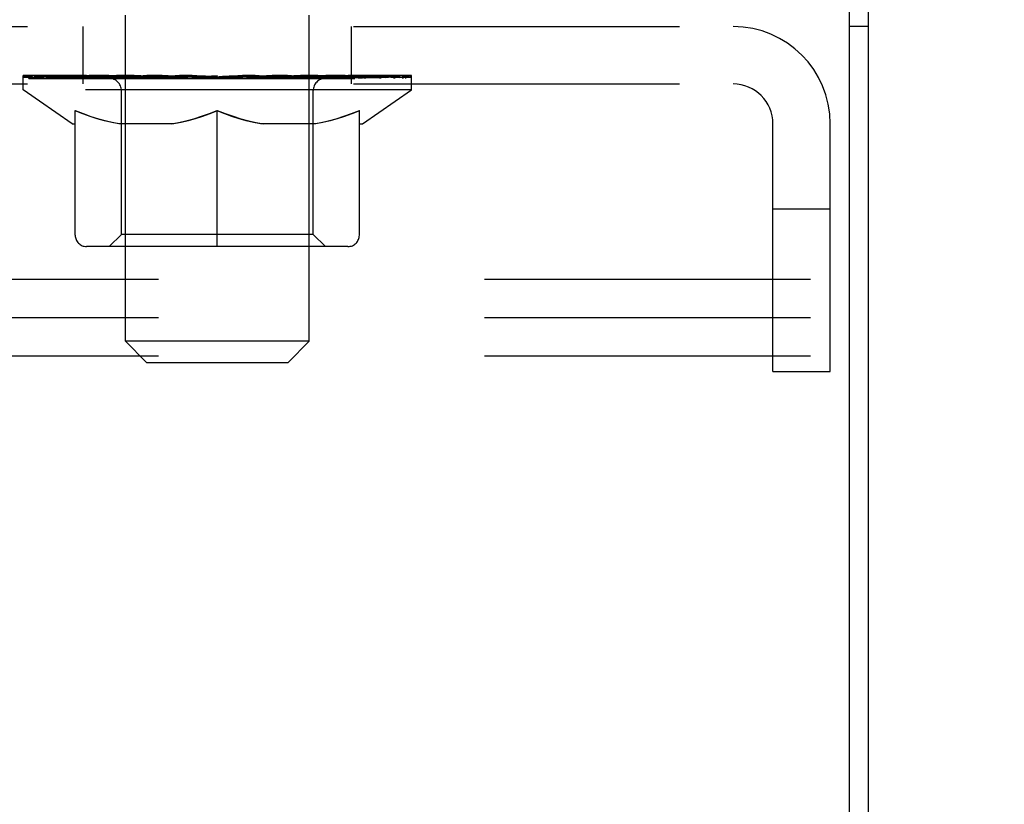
# Model space of a CAD drawing. Header units: inches. Extents: x 0 to 193, y 0 to 125.
# Tile 31 of 99: x 73.45 to 76.66, y 77.57 to 80.13. Entities that reach past the tile are written whole.
import ezdxf

# ---------------------------------------------------------------- set-up
doc = ezdxf.new("R2010")
doc.units = ezdxf.units.IN
doc.header["$LTSCALE"] = 10.63801
doc.header["$MEASUREMENT"] = 0
doc.linetypes.add('HIDDEN', pattern=[0.2, 0.1, -0.1])
doc.layers.get('0').update_dxf_attribs({"linetype": 'CONTINUOUS'})
doc.layers.add('DEFAULT_2', color=8, linetype='HIDDEN')
doc.layers.add('DIMENSIONS', color=7, linetype='CONTINUOUS')
doc.styles.get("Standard").update_dxf_attribs({"font": 'arial.ttf'})
doc.dimstyles.new('DIMSTYLE_1', dxfattribs={"dimtxt": 0.853316, "dimasz": 1.137755, "dimexe": 0.09, "dimexo": 0.07, "dimgap": 0.0375, "dimtad": 0, "dimtih": 1, "dimtoh": 1, "dimzin": 4, "dimdsep": 46, "dimtxsty": 'Standard', "dimblk": '_FILLED', "dimblk1": '_FILLED', "dimblk2": '_FILLED', "dimcen": 0.09, "dimazin": 1, "dimtfac": 1, "dimtdec": 3, "dimtofl": 0, "dimtmove": 0, "dimatfit": 3, "dimldrblk": '_FILLED', "dimfxl": 0, "dimtolj": 1, "dimtzin": 4, "dimarcsym": 0})

# ---------------------------------------------------------------- blocks, each defined once
blk = doc.blocks.new('_FILLED')
at = {"color": 0, "linetype": 'ByBlock'}
blk.add_solid([(0, 0), (-1, 0.2), (-1, -0.2)], dxfattribs=at)
blk = doc.blocks.new('*D10')
at = {"layer": 'DIMENSIONS', "color": 2, "linetype": 'Continuous'}
for p, q in [((77.6418, 62.8704), (77.6418, 58.7029)), ((76.2218, 59.7269), (73.9463, 59.7269)), ((77.6418, 59.7269), (80.0595, 59.7269))]:
    blk.add_line(p, q, dxfattribs=at)
at = {"layer": 'DIMENSIONS', "color": 2, "linetype": 'Continuous', "xscale": 1.137755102, "yscale": 1.137755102, "zscale": 1.137755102}
blk.add_blockref('_FILLED', (76.2218, 59.7269), dxfattribs=at)
at = {"layer": 'DIMENSIONS', "color": 2, "linetype": 'Continuous', "xscale": 1.137755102, "yscale": 1.137755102, "zscale": 1.137755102, "rotation": 180}
blk.add_blockref('_FILLED', (77.6418, 59.7269), dxfattribs=at)
at = {"layer": 'DIMENSIONS', "color": 2, "linetype": 'Continuous', "insert": (80.4862, 60.1536), "char_height": 0.85332, "width": 2.318863, "attachment_point": 1, "line_spacing_factor": 0.9}
blk.add_mtext('1.42', dxfattribs=at)

msp = doc.modelspace()

# ---------------------------------------------------------------- linework, layer by layer
at = {"color": 7, "linetype": 'Continuous'}
for p, q in [((76.1593, 77.0423), (76.1593, 80.2298)), ((76.2218, 80.1048), (76.1593, 80.1048))]:
    msp.add_line(p, q, dxfattribs=at)
at = {"color": 3, "linetype": 'Continuous'}
msp.add_line((76.2218, 45.7928), (76.2218, 80.1668), dxfattribs=at)
at = {"layer": 'DEFAULT_2', "color": 8, "linetype": 'HIDDEN'}
for p, q in [((73.7968, 79.0788), (73.7968, 80.1498)), ((74.3968, 79.0788), (74.3968, 80.1498)), ((72.4138, 80.1048), (75.7798, 80.1048)), ((73.6593, 79.9178), (73.6593, 80.1048)), ((74.5343, 79.9178), (74.5343, 80.1048)), ((73.4636, 79.8991), (73.4636, 79.9458)), ((73.4732, 79.9391), (73.4732, 79.9458)), ((73.4818, 79.9358), (73.4818, 79.9392)), ((73.4818, 79.9358), (74.7118, 79.9358)), ((73.4907, 79.9358), (73.4907, 79.9392)), ((73.4917, 79.9358), (73.4917, 79.9392)), ((73.5018, 79.9391), (73.5018, 79.9458)), ((73.518, 79.9358), (73.518, 79.9392)), ((73.5199, 79.9358), (73.5199, 79.9392)), ((73.5484, 79.9391), (73.5484, 79.9458)), ((73.5629, 79.9358), (73.5629, 79.9392)), ((73.5656, 79.9358), (73.5656, 79.9392)), ((73.7699, 79.9389), (73.5686, 79.9389)), ((73.6117, 79.9391), (73.6117, 79.9458)), ((73.6131, 79.9358), (73.6131, 79.9389)), ((73.6138, 79.9358), (73.6138, 79.9389)), ((73.6168, 79.9358), (73.6168, 79.9389)), ((73.624, 79.9358), (73.624, 79.9392)), ((73.624, 79.9358), (73.624, 79.9389)), ((73.6275, 79.9358), (73.6275, 79.9392)), ((73.6308, 79.9358), (73.6308, 79.9398)), ((73.6351, 79.9358), (73.6351, 79.9389)), ((73.6494, 79.9358), (73.6494, 79.9389)), ((73.6675, 79.9358), (73.6675, 79.9389)), ((73.6679, 79.9358), (73.6679, 79.9416)), ((73.6883, 79.9358), (73.6883, 79.9389)), ((73.6883, 79.9358), (73.6883, 79.9389)), ((73.6898, 79.9391), (73.6898, 79.9458)), ((73.6994, 79.9358), (73.6994, 79.9392)), ((73.7036, 79.9358), (73.7036, 79.9392)), ((73.7129, 79.9358), (73.7129, 79.9389)), ((73.7241, 79.9358), (73.7241, 79.9431)), ((73.7396, 79.9358), (73.7396, 79.9389)), ((73.7427, 79.9358), (73.7427, 79.9389)), ((73.7699, 79.9358), (73.7699, 79.9389)), ((73.8369, 79.9389), (73.7749, 79.9389)), ((73.7802, 79.9391), (73.7802, 79.9458)), ((73.787, 79.9358), (73.787, 79.9392)), ((73.7917, 79.9358), (73.7917, 79.9392)), ((73.7977, 79.9358), (73.7977, 79.9442)), ((73.8018, 79.9358), (73.8018, 79.9389)), ((73.8128, 79.9358), (73.8128, 79.9389)), ((73.8369, 79.9358), (73.8369, 79.9389)), ((73.9118, 79.9389), (73.8527, 79.9389)), ((73.873, 79.9358), (73.873, 79.9389)), ((73.8802, 79.9391), (73.8802, 79.9458)), ((73.8839, 79.9358), (73.8839, 79.9392)), ((73.8863, 79.9358), (73.8863, 79.9451)), ((73.889, 79.9358), (73.889, 79.9392)), ((73.8965, 79.9358), (73.8965, 79.9392)), ((73.9118, 79.9358), (73.9118, 79.9389)), ((73.9923, 79.9389), (73.9378, 79.9389)), ((73.9509, 79.9358), (73.9509, 79.9389)), ((73.9824, 79.9389), (74.0968, 79.9458)), ((73.9869, 79.9391), (73.9869, 79.9458)), ((73.9874, 79.9457), (73.9869, 79.9458)), ((73.9874, 79.9392), (73.9874, 79.9456)), ((73.9874, 79.9358), (73.9874, 79.9392)), ((73.9913, 79.9358), (73.9913, 79.9394)), ((73.9923, 79.9358), (73.9923, 79.9389)), ((73.9927, 79.9358), (73.9927, 79.9392)), ((74.076, 79.9389), (74.0278, 79.9389)), ((74.0333, 79.9358), (74.0333, 79.9389)), ((74.076, 79.9358), (74.076, 79.9389)), ((74.0943, 79.9393), (74.0941, 79.9392)), ((74.0941, 79.9358), (74.0941, 79.9392)), ((74.0943, 79.9358), (74.0943, 79.9392)), ((74.0968, 79.9391), (74.0968, 79.9458)), ((74.0994, 79.9393), (74.0995, 79.9392)), ((74.0994, 79.9358), (74.0994, 79.9392)), ((74.0995, 79.9358), (74.0995, 79.9392)), ((74.1014, 79.9389), (74.1659, 79.9389)), ((74.1176, 79.9358), (74.1176, 79.9389)), ((74.1338, 79.9389), (74.1338, 79.9436)), ((74.1338, 79.9436), (74.2113, 79.9389)), ((74.155, 79.9389), (74.155, 79.9423)), ((74.1603, 79.9358), (74.1603, 79.9389)), ((74.2009, 79.9358), (74.2009, 79.9392)), ((74.2013, 79.9358), (74.2013, 79.9389)), ((74.2014, 79.9389), (74.2558, 79.9389)), ((74.2024, 79.9358), (74.2024, 79.9394)), ((74.2062, 79.9457), (74.2068, 79.9458)), ((74.2062, 79.9392), (74.2062, 79.9456)), ((74.2063, 79.9358), (74.2063, 79.9392)), ((74.2068, 79.9391), (74.2068, 79.9458)), ((74.2427, 79.9358), (74.2427, 79.9389)), ((74.2818, 79.9358), (74.2818, 79.9389)), ((74.2819, 79.9389), (74.341, 79.9389)), ((74.2972, 79.9358), (74.2972, 79.9392)), ((74.3046, 79.9358), (74.3046, 79.9392)), ((74.3073, 79.9358), (74.3073, 79.9451)), ((74.3097, 79.9358), (74.3097, 79.9392)), ((74.3134, 79.9391), (74.3134, 79.9458)), ((74.3207, 79.9358), (74.3207, 79.9389)), ((74.3567, 79.9358), (74.3567, 79.9389)), ((74.3568, 79.9389), (74.4187, 79.9389)), ((74.3809, 79.9358), (74.3809, 79.9389)), ((74.3918, 79.9358), (74.3918, 79.9389)), ((74.396, 79.9358), (74.396, 79.9442)), ((74.402, 79.9358), (74.402, 79.9392)), ((74.4067, 79.9358), (74.4067, 79.9392)), ((74.4135, 79.9391), (74.4135, 79.9458)), ((74.4237, 79.9358), (74.4237, 79.9389)), ((74.4237, 79.9389), (74.6251, 79.9389)), ((74.451, 79.9358), (74.451, 79.9389)), ((74.454, 79.9358), (74.454, 79.9389)), ((74.4695, 79.9358), (74.4695, 79.9431)), ((74.4808, 79.9358), (74.4808, 79.9389)), ((74.4901, 79.9358), (74.4901, 79.9392)), ((74.4942, 79.9358), (74.4942, 79.9392)), ((74.5039, 79.9391), (74.5039, 79.9458)), ((74.5053, 79.9358), (74.5053, 79.9389)), ((74.5054, 79.9358), (74.5054, 79.9389)), ((74.5257, 79.9358), (74.5257, 79.9416)), ((74.5262, 79.9358), (74.5262, 79.9389)), ((74.5443, 79.9358), (74.5443, 79.9389)), ((74.5585, 79.9358), (74.5585, 79.9389)), ((74.5629, 79.9358), (74.5629, 79.9398)), ((74.5662, 79.9358), (74.5662, 79.9392)), ((74.5696, 79.9358), (74.5696, 79.9389)), ((74.5697, 79.9358), (74.5697, 79.9392)), ((74.5768, 79.9358), (74.5768, 79.9389)), ((74.5798, 79.9358), (74.5798, 79.9389)), ((74.5806, 79.9358), (74.5806, 79.9389)), ((74.5819, 79.9391), (74.5819, 79.9458)), ((74.6281, 79.9358), (74.6281, 79.9392)), ((74.6308, 79.9358), (74.6308, 79.9392)), ((74.6452, 79.9391), (74.6452, 79.9458)), ((74.6738, 79.9358), (74.6738, 79.9392)), ((74.6756, 79.9358), (74.6756, 79.9392)), ((74.6919, 79.9391), (74.6919, 79.9458)), ((74.702, 79.9358), (74.702, 79.9392)), ((74.7029, 79.9358), (74.7029, 79.9392)), ((74.7118, 79.9358), (74.7118, 79.9392)), ((74.7205, 79.9391), (74.7205, 79.9458)), ((74.7301, 79.8991), (74.7301, 79.9458)), ((72.4138, 79.9178), (75.7798, 79.9178)), ((74.7301, 79.8991), (73.4636, 79.8991)), ((73.6229, 79.7875), (73.4636, 79.8991)), ((73.7841, 79.4273), (73.7841, 79.896)), ((74.4096, 79.4273), (74.4096, 79.896)), ((74.5708, 79.7875), (74.7301, 79.8991)), ((73.6333, 79.4246), (73.6333, 79.8308)), ((74.0968, 79.3875), (74.0968, 79.8313)), ((74.5603, 79.4246), (74.5603, 79.8308)), ((73.6229, 79.7875), (73.6333, 79.7875)), ((73.9555, 79.7875), (73.7757, 79.7875)), ((74.418, 79.7875), (74.2381, 79.7875)), ((74.5603, 79.7875), (74.5708, 79.7875)), ((75.9098, 78.9798), (75.9098, 79.7878)), ((76.0968, 78.9798), (76.0968, 79.7878)), ((76.0968, 79.5098), (75.9098, 79.5098)), ((73.7841, 79.4273), (73.7442, 79.3875)), ((74.4096, 79.4273), (73.7841, 79.4273)), ((74.4096, 79.4273), (74.4494, 79.3875)), ((74.5232, 79.3875), (73.6704, 79.3875)), ((90.9258, 79.2798), (68.9258, 79.2798)), ((90.9258, 79.1548), (68.9258, 79.1548)), ((73.8658, 79.0098), (73.7968, 79.0788)), ((74.3968, 79.0788), (73.7968, 79.0788)), ((74.3278, 79.0098), (74.3968, 79.0788)), ((90.9258, 79.0298), (68.9258, 79.0298)), ((73.8658, 79.0098), (74.3278, 79.0098)), ((75.9098, 78.9798), (76.0968, 78.9798))]:
    msp.add_line(p, q, dxfattribs=at)
for points in [[(73.6333, 79.8308), (73.6591, 79.8209), (73.6845, 79.812), (73.7095, 79.8043), (73.7342, 79.7976), (73.7588, 79.792), (73.7832, 79.7875)], [(73.7757, 79.7875), (73.7523, 79.7922), (73.7288, 79.7978), (73.7053, 79.8044), (73.6816, 79.812), (73.6576, 79.8205), (73.6333, 79.83)], [(73.9458, 79.7875), (73.9707, 79.7921), (73.9956, 79.7978), (74.0205, 79.8045), (74.0456, 79.8124), (74.0711, 79.8213), (74.0968, 79.8313)], [(74.0968, 79.8313), (74.1228, 79.8212), (74.1484, 79.8123), (74.1735, 79.8044), (74.1984, 79.7977), (74.2232, 79.7921), (74.2478, 79.7875)], [(74.4104, 79.7875), (74.4351, 79.7921), (74.4598, 79.7977), (74.4846, 79.8044), (74.5095, 79.8122), (74.5348, 79.821), (74.5603, 79.8308)], [(74.5603, 79.83), (74.5358, 79.8204), (74.5117, 79.8119), (74.488, 79.8043), (74.4645, 79.7978), (74.4412, 79.7922), (74.418, 79.7875)], [(74.0968, 79.8296), (74.0725, 79.8201), (74.0486, 79.8117), (74.0251, 79.8042), (74.0018, 79.7977), (73.9786, 79.7921), (73.9555, 79.7875)], [(74.2381, 79.7875), (74.2149, 79.7922), (74.1915, 79.7978), (74.1682, 79.8043), (74.1447, 79.8118), (74.1209, 79.8202), (74.0968, 79.8296)]]:
    msp.add_lwpolyline(points, dxfattribs=at)
for centre, radius, start, end in [((75.7798, 79.7878), 0.317, 0, 90), ((73.7442, 79.896), 0.0398, 0, 90), ((74.4494, 79.896), 0.0398, 90, 180), ((75.7798, 79.7878), 0.13, 0, 90), ((73.6704, 79.4246), 0.0371, 180, 270), ((74.5232, 79.4246), 0.0371, 270, 360)]:
    msp.add_arc(centre, radius, start, end, dxfattribs=at)
for centre, major_axis, ratio, start_param, end_param in [((73.4437, 79.9339), (0.1981, 0), 0.060556, 0.430652, 1.470503), ((74.0968, 79.9458), (0.6333, 0.0067), 0.05963, 2.96643, 3.140963), ((74.0968, 79.9458), (0.6333, 0), 0.060556, 3.141593, 3.316126), ((73.4437, 79.9272), (0.1981, 0.0021), 0.05963, 1.376596, 1.469874), ((73.4194, 79.9339), (0.1981, 0.0021), 0.05963, 0.25549, 1.295341), ((73.4879, 79.9339), (0.1981, -0.0021), 0.05963, 0.605815, 1.645666), ((74.0968, 79.9458), (0.6333, 0.0132), 0.05688, 2.791345, 2.965878), ((74.0968, 79.9458), (0.6333, -0.0067), 0.05963, -2.96643, -2.791898), ((73.4879, 79.9272), (0.1981, 0), 0.060556, 1.551758, 1.645036), ((73.4194, 79.9272), (0.1981, 0.0041), 0.05688, 1.20151, 1.294789), ((73.4891, 79.9295), (0.1643, 0.0017), 0.05963, 1.065228, 1.614276), ((73.4693, 79.9295), (0.1643, 0.0034), 0.05688, 0.890143, 1.43919), ((73.5273, 79.9295), (0.1643, 0), 0.060556, 1.240391, 1.789438), ((73.4157, 79.9339), (0.1981, 0.0041), 0.05688, 0.080405, 1.120256), ((73.5505, 79.9339), (0.1981, -0.0041), 0.05688, 0.7809, 1.820751), ((74.0968, 79.9458), (0.6333, 0.0192), 0.052395, 2.616403, 2.790936), ((74.0968, 79.9458), (0.6333, -0.0132), 0.05688, -2.791345, -2.616812), ((73.5505, 79.9272), (0.1981, -0.0021), 0.05963, 1.72692, 1.820198), ((73.4157, 79.9272), (0.1981, 0.006), 0.052395, 1.026568, 1.119847), ((73.4687, 79.9295), (0.1643, 0.005), 0.052395, 0.715201, 1.264248), ((73.5828, 79.9295), (0.1643, -0.0017), 0.05963, 1.415553, 1.9646), ((73.6298, 79.9339), (0.1981, -0.006), 0.052395, 0.955842, 1.995693), ((74.0968, 79.9458), (0.6333, 0.0247), 0.046319, 2.441654, 2.616187), ((74.0968, 79.9458), (0.6333, -0.0192), 0.052395, -2.616403, -2.44187), ((73.4326, 79.9339), (0.1981, 0.006), 0.052395, -0.094537, 0.945314), ((73.6298, 79.9272), (0.1981, -0.0041), 0.05688, 1.902006, 1.995284), ((73.4326, 79.9272), (0.1981, 0.0077), 0.046319, 0.851819, 0.945098), ((73.4871, 79.9295), (0.1643, 0.0064), 0.046319, 0.540452, 1.089499), ((73.6539, 79.9295), (0.1643, -0.0034), 0.05688, 1.590638, 2.139686), ((73.7232, 79.9339), (0.1981, -0.0077), 0.046319, 1.130591, 2.170442), ((74.0968, 79.9458), (0.6333, 0.0294), 0.038841, 2.267123, 2.441656), ((74.0968, 79.9458), (0.6333, -0.0247), 0.046319, -2.441654, -2.267121), ((73.4698, 79.9339), (0.1981, 0.0077), 0.046319, -0.269286, 0.770565), ((73.7232, 79.9272), (0.1981, -0.006), 0.052395, 2.076947, 2.170226), ((73.4698, 79.9272), (0.1981, 0.0092), 0.038841, 0.677289, 0.770567), ((73.524, 79.9295), (0.1643, 0.0076), 0.038841, 0.365921, 0.914969), ((73.7385, 79.9295), (0.1643, -0.005), 0.052395, 1.76558, 2.314627), ((73.828, 79.9339), (0.1981, -0.0092), 0.038841, 1.305122, 2.344973), ((74.0968, 79.9458), (0.6333, 0.0332), 0.030195, 2.09281, 2.267343), ((73.526, 79.9339), (0.1981, 0.0092), 0.038841, -0.443817, 0.596034), ((74.0968, 79.9458), (0.6333, -0.0294), 0.038841, -2.267123, -2.092591), ((73.828, 79.9272), (0.1981, -0.0077), 0.046319, 2.251696, 2.344975), ((73.526, 79.9272), (0.1981, 0.0104), 0.030195, 0.502975, 0.596254), ((73.5784, 79.9295), (0.1643, 0.0086), 0.030195, 0.191608, 0.740655), ((73.834, 79.9295), (0.1643, -0.0064), 0.046319, 1.940329, 2.489376), ((73.5995, 79.9339), (0.1981, 0.0104), 0.030195, -0.61813, 0.421721), ((73.941, 79.9339), (0.1981, -0.0104), 0.030195, 1.479435, 2.519286), ((74.0968, 79.9458), (0.6333, 0.0361), 0.020645, 1.918687, 2.09322), ((74.0968, 79.9458), (0.6333, -0.0332), 0.030195, -2.09281, -1.918277), ((73.941, 79.9272), (0.1981, -0.0092), 0.038841, 2.426227, 2.519505), ((73.5995, 79.9272), (0.1981, 0.0113), 0.020645, 0.328852, 0.422131), ((73.6485, 79.9295), (0.1643, 0.0094), 0.020645, 0.017485, 0.566532), ((73.9374, 79.9295), (0.1643, -0.0076), 0.038841, 2.11486, 2.663907), ((73.6882, 79.9339), (0.1981, 0.0113), 0.020645, -0.792253, 0.247598), ((74.0587, 79.9339), (0.1981, -0.0113), 0.020645, 1.653558, 2.693409), ((74.0968, 79.9458), (0.6333, 0.0378), 0.010478, 1.744704, 1.919237), ((74.0968, 79.9458), (0.6333, -0.0361), 0.020645, -1.918687, -1.744154), ((74.0587, 79.9272), (0.1981, -0.0104), 0.030195, 2.60054, 2.693819), ((73.6882, 79.9272), (0.1981, 0.0118), 0.010478, 0.154869, 0.248148), ((73.7322, 79.9295), (0.1643, 0.0098), 0.010478, 6.126688, 6.675735), ((74.0457, 79.9295), (0.1643, -0.0086), 0.030195, 2.289173, 2.83822), ((73.7893, 79.9339), (0.1981, 0.0118), 0.010478, -0.966236, -0.000846), ((74.1776, 79.9339), (0.1981, -0.0118), 0.010478, 1.827541, 2.867392), ((74.0968, 79.9458), (0.6333, -0.0378), 0.010478, -1.744704, -1.563007), ((74.1776, 79.9272), (0.1981, -0.0113), 0.020645, 2.774664, 2.867942), ((74.1556, 79.9295), (0.1643, -0.0094), 0.020645, 2.463296, 3.012344), ((74.0161, 79.9339), (0.1981, 0.0118), 0.010478, 0.274201, 1.314052), ((73.93, 79.9295), (0.1643, 0.0098), 0.010478, -0.000483, 0.504314), ((73.8997, 79.9272), (0.1981, 0.0118), 0.010478, 0.099668, 0.192946), ((74.0968, 79.9458), (0.6333, 0.0378), 0.010478, -1.571421, -1.396888), ((74.2637, 79.9295), (0.1643, -0.0098), 0.010478, 2.637279, 3.14189), ((74.294, 79.9272), (0.1981, -0.0118), 0.010478, 2.74231, 2.948646), ((74.1349, 79.9339), (0.1981, 0.0113), 0.020645, 0.448184, 1.488034), ((74.0381, 79.9295), (0.1643, 0.0094), 0.020645, 0.129249, 0.678296), ((74.0161, 79.9272), (0.1981, 0.0113), 0.020645, 0.273651, 0.366929), ((74.4044, 79.9339), (0.1981, -0.0118), 0.010478, -3.140747, -2.175357), ((74.0968, 79.9458), (0.6333, 0.0361), 0.020645, -1.397439, -1.222906), ((74.0968, 79.9458), (0.6333, -0.0378), 0.010478, 1.222355, 1.396888), ((74.2526, 79.9339), (0.1981, 0.0104), 0.030195, 0.622307, 1.662158), ((74.1479, 79.9295), (0.1643, 0.0086), 0.030195, 0.303372, 0.852419), ((74.4615, 79.9295), (0.1643, -0.0098), 0.010478, 2.749043, 3.29809), ((74.5055, 79.9339), (0.1981, -0.0113), 0.020645, 2.893995, 3.933846), ((74.1349, 79.9272), (0.1981, 0.0104), 0.030195, 0.447774, 0.541052), ((74.5055, 79.9272), (0.1981, -0.0118), 0.010478, 2.893445, 2.986723), ((74.3656, 79.9339), (0.1981, 0.0092), 0.038841, 0.79662, 1.836471), ((74.0968, 79.9458), (0.6333, 0.0332), 0.030195, -1.223315, -1.048783), ((74.0968, 79.9458), (0.6333, -0.0361), 0.020645, 1.048373, 1.222906), ((74.2562, 79.9295), (0.1643, 0.0076), 0.038841, 0.477686, 1.026733), ((74.5452, 79.9295), (0.1643, -0.0094), 0.020645, 2.57506, 3.124108), ((74.5941, 79.9339), (0.1981, -0.0104), 0.030195, 2.719872, 3.759723), ((74.4704, 79.9339), (0.1981, 0.0077), 0.046319, 0.971151, 2.011002), ((74.2526, 79.9272), (0.1981, 0.0092), 0.038841, 0.622087, 0.715366), ((74.5941, 79.9272), (0.1981, -0.0113), 0.020645, 2.719462, 2.812741), ((74.0968, 79.9458), (0.6333, 0.0294), 0.038841, -1.049002, -0.874469), ((74.0968, 79.9458), (0.6333, -0.0332), 0.030195, 0.87425, 1.048783), ((74.3597, 79.9295), (0.1643, 0.0064), 0.046319, 0.652216, 1.201263), ((74.5639, 79.9339), (0.1981, 0.006), 0.052395, 1.1459, 2.185751), ((74.6153, 79.9295), (0.1643, -0.0086), 0.030195, 2.400937, 2.949985), ((74.6677, 79.9339), (0.1981, -0.0092), 0.038841, 2.545558, 3.585409), ((74.4551, 79.9295), (0.1643, 0.005), 0.052395, 0.826965, 1.376012), ((74.3656, 79.9272), (0.1981, 0.0077), 0.046319, 0.796618, 0.889896), ((74.6677, 79.9272), (0.1981, -0.0104), 0.030195, 2.545339, 2.638617), ((74.6431, 79.9339), (0.1981, 0.0041), 0.05688, 1.320842, 2.360692), ((74.0968, 79.9458), (0.6333, 0.0247), 0.046319, -0.874471, -0.699939), ((74.0968, 79.9458), (0.6333, -0.0294), 0.038841, 0.699936, 0.874469), ((74.7238, 79.9339), (0.1981, -0.0077), 0.046319, 2.371028, 3.410879), ((74.6696, 79.9295), (0.1643, -0.0076), 0.038841, 2.226624, 2.775671), ((74.7058, 79.9339), (0.1981, 0.0021), 0.05963, 1.495927, 2.535778), ((74.5397, 79.9295), (0.1643, 0.0034), 0.05688, 1.001907, 1.550954), ((74.761, 79.9339), (0.1981, -0.006), 0.052395, 2.196279, 3.23613), ((74.7066, 79.9295), (0.1643, -0.0064), 0.046319, 2.052093, 2.601141), ((74.4704, 79.9272), (0.1981, 0.006), 0.052395, 0.971367, 1.064645), ((74.7238, 79.9272), (0.1981, -0.0092), 0.038841, 2.371026, 2.464304), ((74.7499, 79.9339), (0.1981, 0), 0.060556, 1.671089, 2.71094), ((74.778, 79.9339), (0.1981, -0.0041), 0.05688, 2.021337, 3.061188), ((74.0968, 79.9458), (0.6333, 0.0192), 0.052395, -0.699723, -0.52519), ((74.0968, 79.9458), (0.6333, -0.0247), 0.046319, 0.525406, 0.699939), ((74.7742, 79.9339), (0.1981, -0.0021), 0.05963, 1.846251, 2.886102), ((74.6109, 79.9295), (0.1643, 0.0017), 0.05963, 1.176993, 1.72604), ((74.725, 79.9295), (0.1643, -0.005), 0.052395, 1.877344, 2.426392), ((74.6664, 79.9295), (0.1643, 0), 0.060556, 1.352155, 1.901202), ((74.7243, 79.9295), (0.1643, -0.0034), 0.05688, 1.702402, 2.25145), ((74.7046, 79.9295), (0.1643, -0.0017), 0.05963, 1.527317, 2.076364), ((74.5639, 79.9272), (0.1981, 0.0041), 0.05688, 1.146309, 1.239587), ((74.761, 79.9272), (0.1981, -0.0077), 0.046319, 2.196495, 2.289773), ((74.0968, 79.9458), (0.6333, 0.0132), 0.05688, -0.524781, -0.350248), ((74.0968, 79.9458), (0.6333, -0.0192), 0.052395, 0.350657, 0.52519), ((74.6431, 79.9272), (0.1981, 0.0021), 0.05963, 1.321394, 1.414673), ((74.778, 79.9272), (0.1981, -0.006), 0.052395, 2.021746, 2.115024), ((74.0968, 79.9458), (0.6333, 0.0067), 0.05963, -0.349695, -0.175162), ((74.0968, 79.9458), (0.6333, -0.0132), 0.05688, 0.175715, 0.350248), ((74.7058, 79.9272), (0.1981, 0), 0.060556, 1.496556, 1.589835), ((74.7742, 79.9272), (0.1981, -0.0041), 0.05688, 1.846804, 1.940083), ((74.7499, 79.9272), (0.1981, -0.0021), 0.05963, 1.671719, 1.764997), ((74.0968, 79.9458), (0.6333, 0), 0.060556, -0.174533, 0), ((74.0968, 79.9458), (0.6333, -0.0067), 0.05963, 0.000629, 0.175162)]:
    msp.add_ellipse(centre, major_axis=major_axis, ratio=ratio, start_param=start_param, end_param=end_param, dxfattribs=at)

# ---------------------------------------------------------------- dimensions: what is measured, and where the dimension line sits
at = {"layer": 'DIMENSIONS', "color": 2, "linetype": 'Continuous'}
dim = msp.add_linear_dim(base=(77.6418, 59.7269), p1=(76.2218, 80.0423), p2=(77.6418, 62.9404), dimstyle='DIMSTYLE_1', dxfattribs=at)
dim.commit()
dim.dimension.update_dxf_attribs({"geometry": '*D10', "text_midpoint": (81.6778, 59.7285), "dimtype": 160})

doc.saveas('drawing.dxf')
